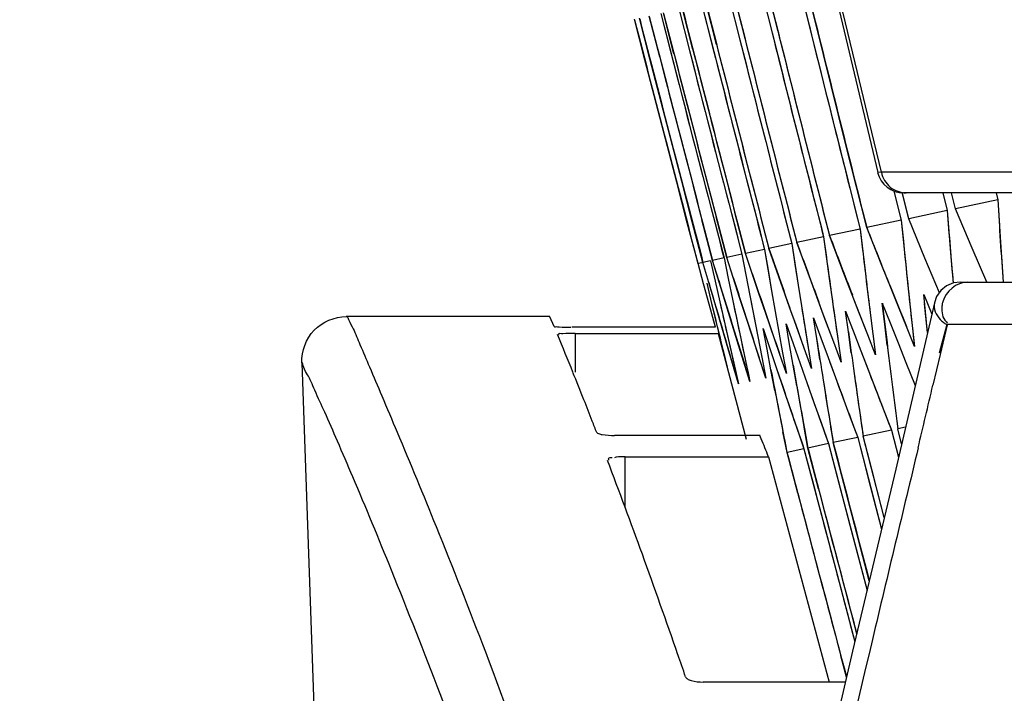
# Model space of a CAD drawing. Header units: millimetres. Extents: x 0 to 420, y 0 to 297.
# Tile 87 of 139: x 282.83 to 285.04, y 167.9 to 169.41. Entities that reach past the tile are written whole.
import ezdxf

# ---------------------------------------------------------------- set-up
doc = ezdxf.new("R2010")
doc.units = ezdxf.units.MM
doc.header["$LTSCALE"] = 23.1
doc.header["$PDMODE"] = 3
doc.header["$PDSIZE"] = 0.3125
doc.layers.get('0').update_dxf_attribs({"linetype": 'CONTINUOUS'})
doc.layers.get('Defpoints').update_dxf_attribs({"linetype": 'CONTINUOUS'})
for name, color, linetype in [('06___PRT_ALL_SURFS', 7, 'CONTINUOUS'), ('DIM_PILOTEES', 7, 'CONTINUOUS'), ('LAY0001', 7, 'CONTINUOUS')]:
    doc.layers.add(name, color=color, linetype=linetype)
doc.styles.get("Standard").update_dxf_attribs({"font": 'txt', "width": 0.7})
doc.dimstyles.new('DIMSTYLE_8', dxfattribs={"dimtxt": 2.5, "dimasz": 3.5, "dimexe": 2, "dimexo": 0, "dimgap": 2.5, "dimtad": 1, "dimdsep": 46, "dimtxsty": 'Standard', "dimblk": '_FILLED', "dimblk1": '_FILLED', "dimblk2": '_FILLED', "dimcen": 0.09, "dimazin": 2, "dimtp": 0.5, "dimtm": 0.5, "dimtfac": 1, "dimtofl": 0, "dimtmove": 0, "dimatfit": 3, "dimldrblk": '_FILLED', "dimfxl": 0, "dimtolj": 1, "dimarcsym": 0})

# ---------------------------------------------------------------- blocks, each defined once
blk = doc.blocks.new('_FILLED')
at = {"color": 0, "linetype": 'ByBlock'}
blk.add_solid([(0, 0), (-1, 0.14286), (-1, -0.14286)], dxfattribs=at)
blk = doc.blocks.new('*D15')
at = {"layer": 'Defpoints', "color": 0, "linetype": 'Continuous'}
for p in [(251.4334, 253.1331), (302.5299, 202.0365), (251.4334, 150.94), (353.6265, 150.94)]:
    blk.add_point(p, dxfattribs=at)
at = {"layer": 'DIM_PILOTEES', "color": 0, "linetype": 'Continuous', "lineweight": -2}
for p, q in [((251.4334, 150.94), (252.8476, 152.3542)), ((353.6265, 150.94), (352.2123, 152.3542))]:
    blk.add_line(p, q, dxfattribs=at)
blk.add_arc((302.5299, 202.0365), 72.2614, 317.775406, 222.224594, dxfattribs=at)
at = {"layer": 'DIM_PILOTEES', "color": 0, "linetype": 'Continuous', "lineweight": -2, "xscale": 3.5, "yscale": 3.5, "zscale": 3.5}
for p, rotation in [((251.4334, 150.94), 313.6122967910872), ((353.6265, 150.94), 226.3877032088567)]:
    blk.add_blockref('_FILLED', p, dxfattribs=dict(at, rotation=rotation))
at = {"layer": 'DIM_PILOTEES', "color": 0, "linetype": 'Continuous', "insert": (305.9941, 280.0544), "char_height": 2.5, "width": 14.285714, "attachment_point": 2, "rotation": 357.4576, "line_spacing_factor": 0.9}
blk.add_mtext('\\A1;{\\ftxt;\\W0.0001;\\H0.0001;\\~}{\\ftxt;\\W3.1428571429;\\H2.5; }{\\ftxt;\\W0.0001;\\H0.0001;\\~}{\\ftxt;\\W0.0001;\\H0.0001;\\~}{\\ftxt;\\W0.6666666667;\\H2.5; }{\\ftxt;\\W0.0001;\\H0.0001;\\~}', dxfattribs=at)

msp = doc.modelspace()

# ---------------------------------------------------------------- linework, layer by layer
at = {"color": 7, "linetype": 'Continuous'}
for p, q in [((284.6121, 169.3984), (284.5894, 169.49)), ((284.4912, 169.4691), (284.5142, 169.3776)), ((284.5275, 169.3804), (284.5046, 169.472)), ((284.5743, 169.4868), (284.597, 169.3952)), ((284.4188, 169.4537), (284.4419, 169.3622)), ((284.4534, 169.3647), (284.4303, 169.4562)), ((284.2941, 169.3308), (284.2707, 169.4223)), ((284.3054, 169.4296), (284.3288, 169.3382)), ((284.3367, 169.3399), (284.3134, 169.4313)), ((284.3568, 169.4406), (284.3801, 169.3491)), ((284.3898, 169.3512), (284.3666, 169.4427)), ((284.2289, 169.317), (284.2053, 169.4084)), ((284.2402, 169.3194), (284.2166, 169.4108)), ((284.262, 169.324), (284.2384, 169.4154)), ((284.2645, 169.4209), (284.2879, 169.3295)), ((284.6806, 169.1238), (284.6121, 169.3984)), ((284.3002, 169.0429), (284.2289, 169.317)), ((284.3114, 169.0453), (284.2402, 169.3194)), ((284.7265, 168.9407), (284.6806, 169.1238)), ((284.6839, 169.0476), (284.7116, 168.9375)), ((284.7591, 169.065), (284.751, 169.0645)), ((285.1993, 169.0648), (284.7591, 169.065)), ((284.324, 168.9516), (284.3002, 169.0429)), ((284.3352, 168.9539), (284.3114, 169.0453)), ((284.7876, 169.0228), (284.8039, 168.9572)), ((284.7876, 169.0228), (284.8039, 168.9572)), ((284.8206, 168.9607), (284.8067, 169.0166)), ((285.2548, 169.0187), (284.8092, 169.0187)), ((284.897, 169.0187), (284.9068, 168.979)), ((284.9253, 168.983), (284.9165, 169.0187)), ((285.0203, 169.0032), (284.9253, 168.983)), ((285.0165, 169.0187), (285.0203, 169.0032)), ((284.963, 168.8949), (284.9253, 168.983)), ((284.3806, 168.8672), (284.3568, 168.9585)), ((284.3825, 168.964), (284.4063, 168.8726)), ((284.4124, 168.8739), (284.3886, 168.9653)), ((284.4229, 168.9726), (284.4466, 168.8812)), ((284.4545, 168.8829), (284.4308, 168.9743)), ((284.9068, 168.979), (284.8206, 168.9607)), ((284.8571, 168.8724), (284.8206, 168.9607)), ((284.348, 168.8603), (284.324, 168.9516)), ((284.3591, 168.8626), (284.3352, 168.9539)), ((284.7116, 168.9375), (284.6429, 168.9229)), ((284.7116, 168.9375), (284.7171, 168.8907)), ((284.8039, 168.9572), (284.7265, 168.9407)), ((284.7618, 168.8521), (284.7265, 168.9407)), ((284.8039, 168.9572), (284.8086, 168.9101)), ((284.6297, 168.9201), (284.5697, 168.9074)), ((284.6297, 168.9201), (284.6361, 168.8734)), ((284.6769, 168.8341), (284.6429, 168.9229)), ((284.4973, 168.892), (284.4545, 168.8829)), ((284.4973, 168.892), (284.5052, 168.8456)), ((284.5583, 168.905), (284.5069, 168.894)), ((284.5384, 168.8046), (284.5069, 168.894)), ((284.5583, 168.905), (284.5655, 168.8584)), ((284.6025, 168.8183), (284.5697, 168.9074)), ((284.9958, 168.8187), (284.963, 168.8949)), ((284.4063, 168.8726), (284.3806, 168.8672)), ((284.4063, 168.8726), (284.4157, 168.8266)), ((284.4466, 168.8812), (284.4124, 168.8739)), ((284.4268, 168.829), (284.4124, 168.8739)), ((284.4466, 168.8812), (284.4553, 168.835)), ((284.4847, 168.7932), (284.4545, 168.8829)), ((284.8894, 168.7948), (284.8571, 168.8724)), ((284.3565, 168.8621), (284.348, 168.8603)), ((284.3603, 168.8149), (284.348, 168.8603)), ((284.3762, 168.8663), (284.3591, 168.8626)), ((284.3722, 168.8174), (284.3591, 168.8626)), ((284.3762, 168.8663), (284.3865, 168.8204)), ((284.3944, 168.8221), (284.3806, 168.8672)), ((284.4082, 168.7769), (284.3836, 168.8573)), ((284.5655, 168.8584), (284.5727, 168.8119)), ((284.7796, 168.8077), (284.7618, 168.8521)), ((284.4157, 168.8266), (284.4253, 168.7805)), ((284.4413, 168.784), (284.4268, 168.829)), ((284.4553, 168.835), (284.4641, 168.7888)), ((284.5052, 168.8456), (284.5132, 168.7992)), ((284.6941, 168.7896), (284.6769, 168.8341)), ((284.3728, 168.7694), (284.3603, 168.8149)), ((284.3675, 168.8164), (284.3785, 168.7706)), ((284.3854, 168.7721), (284.3722, 168.8174)), ((284.3865, 168.8204), (284.3968, 168.7745)), ((284.5543, 168.7599), (284.5384, 168.8046)), ((284.5727, 168.8119), (284.5874, 168.7186)), ((284.6328, 168.7364), (284.6025, 168.8183)), ((284.7974, 168.7633), (284.7796, 168.8077)), ((284.9367, 168.8187), (285.3817, 168.8187)), ((284.4559, 168.7389), (284.4413, 168.784)), ((284.4641, 168.7888), (284.4819, 168.6962)), ((284.4999, 168.7483), (284.4847, 168.7932)), ((284.5132, 168.7992), (284.5295, 168.7063)), ((284.7091, 168.7508), (284.6941, 168.7896)), ((284.8542, 168.7908), (284.8724, 168.7466)), ((284.8589, 168.7437), (284.8542, 168.7908)), ((284.8833, 168.786), (284.8781, 168.7717)), ((284.3871, 168.7174), (284.3728, 168.7694)), ((284.3785, 168.7706), (284.4008, 168.6789)), ((284.4119, 168.6813), (284.3854, 168.7721)), ((284.3968, 168.7745), (284.4176, 168.6825)), ((284.4361, 168.6865), (284.4082, 168.7769)), ((284.4253, 168.7805), (284.4446, 168.6882)), ((284.5671, 168.724), (284.5543, 168.7599)), ((284.6328, 168.7364), (284.619, 168.7736)), ((284.7614, 168.7711), (284.779, 168.7268)), ((284.7669, 168.7242), (284.7614, 168.7711)), ((284.8153, 168.7188), (284.7974, 168.7633)), ((284.8232, 168.7687), (284.8282, 168.7215)), ((284.8628, 168.7052), (284.8563, 168.7696)), ((284.8783, 168.7723), (284.8781, 168.7717)), ((284.0157, 168.7413), (283.5589, 168.7413)), ((284.0155, 168.7407), (284.0152, 168.7413)), ((284.0252, 168.7193), (284.0155, 168.7407)), ((284.4706, 168.6938), (284.4559, 168.7389)), ((284.6071, 168.7383), (284.6234, 168.6937)), ((284.6142, 168.6917), (284.6071, 168.7383)), ((284.679, 168.7536), (284.696, 168.7092)), ((284.6854, 168.7069), (284.679, 168.7536)), ((284.7286, 168.7003), (284.7091, 168.7508)), ((284.7342, 168.7498), (284.7401, 168.7027)), ((284.3875, 168.7174), (284.0647, 168.7174)), ((284.5454, 168.7252), (284.5611, 168.6805)), ((284.5534, 168.6788), (284.5454, 168.7252)), ((284.5863, 168.6701), (284.5671, 168.724)), ((284.5874, 168.7186), (284.5949, 168.6719)), ((284.6523, 168.6841), (284.6328, 168.7364)), ((284.6556, 168.7331), (284.6623, 168.6862)), ((284.7726, 168.6773), (284.7669, 168.7242)), ((284.779, 168.7268), (284.7967, 168.6825)), ((284.8333, 168.6742), (284.8153, 168.7188)), ((284.8282, 168.7215), (284.8333, 168.6742)), ((284.906, 168.7233), (284.8886, 168.6593)), ((284.9066, 168.7228), (284.8911, 168.6562)), ((284.9783, 168.7235), (284.906, 168.7233)), ((285.1223, 168.7237), (284.9783, 168.7235)), ((284.0733, 168.6162), (284.0733, 168.7033)), ((284.0733, 168.7033), (284.3934, 168.7033)), ((284.3934, 168.7033), (284.4561, 168.4663)), ((284.4853, 168.6486), (284.4706, 168.6938)), ((284.4819, 168.6962), (284.491, 168.6498)), ((284.4941, 168.7142), (284.5092, 168.6694)), ((284.5028, 168.6681), (284.4941, 168.7142)), ((284.5295, 168.7063), (284.5378, 168.6597)), ((284.6234, 168.6937), (284.6398, 168.6491)), ((284.6918, 168.6601), (284.6854, 168.7069)), ((284.696, 168.7092), (284.7131, 168.6647)), ((284.746, 168.6556), (284.7286, 168.7003)), ((284.7401, 168.7027), (284.746, 168.6556)), ((284.4008, 168.6789), (284.4133, 168.6281)), ((284.4253, 168.6359), (284.4119, 168.6813)), ((284.4176, 168.6825), (284.4282, 168.6364)), ((284.4502, 168.6411), (284.4361, 168.6865)), ((284.4446, 168.6882), (284.4544, 168.642)), ((284.5614, 168.6324), (284.5534, 168.6788)), ((284.5611, 168.6805), (284.5769, 168.6358)), ((284.5949, 168.6719), (284.6025, 168.6251)), ((284.6215, 168.6452), (284.6142, 168.6917)), ((284.6691, 168.6393), (284.6523, 168.6841)), ((284.6623, 168.6862), (284.6691, 168.6393)), ((284.7967, 168.6825), (284.8144, 168.6381)), ((284.5001, 168.6034), (284.4853, 168.6486)), ((284.491, 168.6498), (284.5001, 168.6034)), ((284.5116, 168.6218), (284.5028, 168.6681)), ((284.5092, 168.6694), (284.5243, 168.6246)), ((284.5462, 168.6132), (284.5307, 168.6583)), ((284.5378, 168.6597), (284.5462, 168.6132)), ((284.6025, 168.6251), (284.5863, 168.6701)), ((284.6398, 168.6491), (284.6729, 168.5598)), ((284.7131, 168.6647), (284.7474, 168.5756)), ((284.8911, 168.6562), (284.8749, 168.5871)), ((283.459, 168.6378), (283.6435, 163.3547)), ((284.4388, 168.5903), (284.4253, 168.6359)), ((284.4282, 168.6364), (284.4388, 168.5903)), ((284.4643, 168.5958), (284.4502, 168.6411)), ((284.4544, 168.642), (284.4643, 168.5958)), ((284.5769, 168.6358), (284.5928, 168.591)), ((284.6432, 168.6402), (284.6563, 168.6045)), ((284.8144, 168.6381), (284.8351, 168.5864)), ((284.5243, 168.6246), (284.5549, 168.5346)), ((284.5322, 168.6013), (284.5396, 168.5796)), ((284.5928, 168.591), (284.6088, 168.5461)), ((284.7474, 168.5756), (284.7647, 168.5309)), ((284.6088, 168.5461), (284.6248, 168.5012)), ((284.6729, 168.5598), (284.6896, 168.515)), ((284.5549, 168.5346), (284.5702, 168.4896)), ((284.7647, 168.5309), (284.782, 168.4862)), ((284.6248, 168.5012), (284.6409, 168.4562)), ((284.6896, 168.515), (284.7063, 168.4701)), ((284.4875, 168.4746), (284.1607, 168.4746)), ((284.4899, 168.4667), (284.4867, 168.4743)), ((284.5477, 168.4364), (284.5385, 168.4828)), ((284.5702, 168.4896), (284.5857, 168.4445)), ((284.5943, 168.4463), (284.586, 168.4929)), ((284.782, 168.4862), (284.7184, 168.4727)), ((284.7421, 168.3813), (284.7184, 168.4727)), ((284.782, 168.4862), (284.7976, 168.4256)), ((284.8133, 168.4929), (284.7959, 168.4892)), ((284.8046, 168.4554), (284.7959, 168.4892)), ((284.6409, 168.4562), (284.5943, 168.4463)), ((284.6409, 168.4562), (284.6647, 168.3649)), ((284.7063, 168.4701), (284.6513, 168.4584)), ((284.6751, 168.3671), (284.6513, 168.4584)), ((284.7063, 168.4701), (284.73, 168.3787)), ((284.5857, 168.4445), (284.5477, 168.4364)), ((284.5717, 168.3451), (284.5477, 168.4364)), ((284.5857, 168.4445), (284.6097, 168.3532)), ((284.6183, 168.355), (284.5943, 168.4463)), ((284.1848, 168.3123), (284.1847, 168.4269)), ((284.1847, 168.4269), (284.5062, 168.4269)), ((284.5062, 168.4269), (284.6423, 167.9214)), ((284.6647, 168.3649), (284.7271, 168.127)), ((284.7322, 168.1487), (284.6751, 168.3671)), ((284.73, 168.3787), (284.7596, 168.2646)), ((284.7657, 168.2902), (284.7421, 168.3813)), ((284.7041, 168.0298), (284.698, 168.0527)), ((284.7041, 168.0298), (284.698, 168.0527)), ((284.6895, 168.0505), (284.6998, 168.0118)), ((284.6895, 168.0505), (284.6998, 168.0118)), ((284.6813, 167.9323), (284.6685, 167.98)), ((284.6787, 167.9214), (284.3597, 167.9214))]:
    msp.add_line(p, q, dxfattribs=at)
for points in [[(282.182, 183.5296), (282.3551, 182.0731), (282.5489, 180.6036), (282.7612, 179.1382), (282.992, 177.6771), (283.2413, 176.2207), (283.509, 174.7691), (283.7951, 173.3226), (284.0995, 171.8814), (284.4221, 170.4458), (284.751, 169.0645)], [(284.9368, 168.8187), (284.9208, 168.8166), (284.9054, 168.8099), (284.8926, 168.7994), (284.8833, 168.786)], [(284.8784, 168.7722), (284.7914, 168.3987), (284.6948, 167.9905), (284.6102, 167.6257), (284.5366, 167.3039), (284.473, 167.0247), (284.4236, 166.8094)]]:
    msp.add_lwpolyline(points, dxfattribs=at)
for centre, radius, start, end in [((396.3825, 196.371), 114.9147, 186.41572, 193.746072), ((429.7685, 205.8251), 149.7573, 194.085953, 194.266472), ((429.7852, 205.7744), 149.7476, 194.065773, 194.246301), ((429.8743, 205.5097), 149.6988, 193.960185, 194.097309), ((429.6752, 206.1001), 149.8078, 194.195609, 194.37608), ((429.6903, 206.0563), 149.8, 194.178152, 194.358631), ((429.5282, 206.5299), 149.8869, 194.366994, 194.511314), ((429.5387, 206.4997), 149.8815, 194.354936, 194.49926), ((429.5934, 206.3345), 149.8494, 194.28926, 194.469693), ((429.6064, 206.2976), 149.8429, 194.274509, 194.454949), ((429.4427, 206.7844), 149.9357, 194.468241, 194.612526), ((429.4751, 206.6852), 149.9158, 194.428872, 194.573171), ((429.483, 206.6617), 149.9113, 194.419498, 194.563801), ((284.8092, 169.0787), 0.06, 193.7484, 270), ((311.1662, 170.6093), 26.1952, 183.5153, 183.91955), ((311.4874, 171.1099), 26.6659, 184.58337, 184.9341), ((311.9005, 171.6308), 27.2282, 185.73465, 186.03382), ((312.7733, 172.719), 28.3988, 187.78242, 188.06834), ((312.3159, 172.1655), 27.7924, 186.76703, 187.05961), ((322.5499, 181.6833), 40.1885, 198.77533, 198.91096), ((275.9104, 165.3229), 8.7968, 21.98555, 22.58092), ((312.4707, 172.0181), 27.8989, 186.87762, 187.26688), ((312.9364, 172.5736), 28.5144, 187.88843, 188.26877), ((313.9643, 173.7421), 29.8436, 189.85848, 190.13039), ((313.446, 173.1497), 29.1744, 188.8821, 189.25347), ((274.6243, 164.8136), 10.18, 21.55828, 21.93346), ((314.5636, 174.3642), 30.5957, 190.81783, 191.08294), ((232.4038, 180.9166), 53.9002, 346.62365, 346.77665), ((273.8615, 164.5069), 11.0022, 21.31789, 21.5839), ((273.1134, 164.2153), 11.8051, 21.18325, 21.31665), ((280.8971, 166.9703), 3.892, 21.9786, 22.6113), ((271.0049, 163.412), 14.0615, 19.94228, 20.85845), ((429.4483, 206.5697), 149.8344, 194.780255, 194.924674), ((429.4977, 206.4212), 149.8055, 194.721226, 194.840931), ((429.5086, 206.3874), 149.7987, 194.707836, 194.82739), ((269.3794, 162.8237), 15.7901, 19.07042, 19.93695), ((268.6681, 162.5769), 16.5431, 18.89154, 19.0736)]:
    msp.add_arc(centre, radius, start, end, dxfattribs=at)
for points, knots in [([(284.7593, 169.065), (284.7608, 169.0586), (284.7653, 169.046), (284.7825, 169.0261), (284.8024, 169.0187), (284.8152, 169.0187)], [0, 0, 0, 0, 0.254772, 0.508111, 1, 1, 1, 1]), ([(284.8969, 168.7743), (284.8962, 168.7717), (284.8952, 168.7666), (284.8949, 168.7613), (284.8949, 168.7587)], [0, 0, 0, 0, 0.501364, 1, 1, 1, 1]), ([(283.4592, 168.6376), (283.4587, 168.6637), (283.4784, 168.7189), (283.5329, 168.7407), (283.559, 168.7411)], [0, 0, 0, 0, 0.500092, 1, 1, 1, 1]), ([(283.5589, 168.7413), (283.5618, 168.7414), (283.5663, 168.728), (283.5769, 168.7106), (283.5918, 168.673), (283.6132, 168.6237), (283.6409, 168.5579), (283.6914, 168.4391), (283.7702, 168.2481), (283.8815, 167.9656), (284.0122, 167.6077), (284.1559, 167.1685), (284.2545, 166.8479), (284.3078, 166.6739)], [0, 0, 0, 0, 0.003916, 0.014412, 0.031869, 0.05657, 0.088788, 0.128765, 0.232786, 0.370228, 0.542715, 0.752004, 1, 1, 1, 1]), ([(284.0251, 168.7193), (284.0255, 168.7182), (284.0308, 168.7191), (284.0339, 168.7181), (284.0367, 168.718)], [0, 0, 0, 0, 0.284617, 1, 1, 1, 1]), ([(284.8912, 168.7349), (284.8933, 168.7327), (284.898, 168.7286), (284.9032, 168.725), (284.906, 168.7233)], [0, 0, 0, 0, 0.482024, 1, 1, 1, 1]), ([(284.0445, 168.7026), (284.0415, 168.7024), (284.0326, 168.7043), (284.0362, 168.7009), (284.0367, 168.7009)], [0, 0, 0, 0, 0.849563, 1, 1, 1, 1]), ([(284.2052, 166.5999), (284.1543, 166.7717), (284.0563, 167.0877), (283.9094, 167.5189), (283.7797, 167.8718), (283.67, 168.1505), (283.592, 168.3395), (283.5415, 168.4566), (283.513, 168.5225), (283.4907, 168.5692), (283.4744, 168.6102), (283.465, 168.62), (283.4602, 168.64), (283.4592, 168.6378)], [0, 0, 0, 0, 0.247498, 0.456867, 0.629274, 0.766629, 0.870887, 0.911094, 0.943591, 0.968556, 0.986164, 0.996588, 1, 1, 1, 1]), ([(284.1208, 168.4811), (284.1214, 168.4797), (284.1263, 168.478), (284.1302, 168.4771), (284.1331, 168.4766)], [0, 0, 0, 0, 0.337052, 1, 1, 1, 1]), ([(284.8418, 168.447), (284.8077, 168.3037), (284.6904, 167.8168), (284.5793, 167.3285), (284.5007, 166.9839)], [0, 0, 0, 0, 0.294135, 1, 1, 1, 1]), ([(284.1557, 168.4245), (284.1527, 168.4239), (284.1443, 168.4252), (284.1476, 168.4195), (284.1488, 168.4193)], [0, 0, 0, 0, 0.725681, 1, 1, 1, 1]), ([(284.1847, 168.4269), (284.1778, 168.4269), (284.1702, 168.4271), (284.1616, 168.4253), (284.1608, 168.4244)], [0, 0, 0, 0, 0.857233, 1, 1, 1, 1]), ([(284.32, 167.9331), (284.3207, 167.9312), (284.325, 167.9277), (284.3297, 167.9258), (284.3327, 167.9249)], [0, 0, 0, 0, 0.392402, 1, 1, 1, 1])]:
    msp.add_open_spline(points, degree=3, knots=knots, dxfattribs=at)
for points in [[(284.9523, 168.8187), (284.9286, 168.8187), (284.9027, 168.7972), (284.8969, 168.7743)], [(284.8781, 168.7718), (284.8752, 168.7591), (284.882, 168.7442), (284.8912, 168.7349)], [(284.8949, 168.7587), (284.8949, 168.7475), (284.8976, 168.7324), (284.9078, 168.7277)], [(284.0367, 168.718), (284.0454, 168.7175), (284.054, 168.7173), (284.0626, 168.7176)], [(284.0728, 168.7033), (284.0634, 168.7033), (284.0539, 168.7032), (284.0445, 168.7026)], [(284.1331, 168.4766), (284.1422, 168.4751), (284.1515, 168.4747), (284.1607, 168.4747)], [(284.3327, 167.9249), (284.3414, 167.9223), (284.3507, 167.9215), (284.3597, 167.9215)]]:
    msp.add_open_spline(points, degree=3, dxfattribs=at)
at = {"layer": '06___PRT_ALL_SURFS', "color": 7, "linetype": 'Continuous'}
msp.add_open_spline([(282.2073, 189.5207), (282.3281, 187.8025), (282.9551, 180.944), (284.1642, 174.1371), (285.4063, 169.1248)], degree=3, knots=[0, 0, 0, 0, 0.250129, 1, 1, 1, 1], dxfattribs=at)
at = {"layer": 'LAY0001', "color": 7, "linetype": 'Continuous'}
for p, q in [((284.4912, 169.4691), (284.5372, 169.2861)), ((284.5743, 169.4868), (284.6198, 169.3037)), ((284.4188, 169.4537), (284.465, 169.2707)), ((284.3054, 169.4296), (284.3522, 169.2468)), ((284.3568, 169.4406), (284.4034, 169.2576)), ((284.2645, 169.4209), (284.3115, 169.2381)), ((284.7876, 169.0228), (284.8039, 168.9572)), ((284.8206, 168.9607), (284.8064, 169.018)), ((284.8067, 169.0166), (284.8064, 169.018)), ((284.897, 169.0187), (284.9068, 168.979)), ((284.9253, 168.983), (284.9165, 169.0187)), ((285.0165, 169.0187), (285.0203, 169.0032)), ((285.0203, 169.0032), (285.0263, 168.9083)), ((284.963, 168.8949), (284.9253, 168.983)), ((284.8571, 168.8724), (284.8206, 168.9607)), ((284.9068, 168.979), (284.9145, 168.8845)), ((284.7116, 168.9375), (284.7227, 168.8437)), ((284.8039, 168.9572), (284.8134, 168.863)), ((284.6297, 168.9201), (284.6425, 168.8267)), ((284.4973, 168.892), (284.5132, 168.7992)), ((284.5583, 168.905), (284.5727, 168.8119)), ((284.9958, 168.8187), (284.963, 168.8949)), ((285.0263, 168.9083), (285.0323, 168.8187)), ((285.0263, 168.9083), (285.0323, 168.8187)), ((284.4063, 168.8726), (284.4157, 168.8266)), ((284.4268, 168.829), (284.4124, 168.8739)), ((284.4466, 168.8812), (284.4641, 168.7888)), ((284.4695, 168.8381), (284.4545, 168.8829)), ((284.8894, 168.7948), (284.8571, 168.8724)), ((284.9145, 168.8845), (284.9204, 168.8164)), ((284.3603, 168.8149), (284.348, 168.8603)), ((284.3722, 168.8174), (284.3591, 168.8626)), ((284.3762, 168.8663), (284.3865, 168.8204)), ((284.3944, 168.8221), (284.3806, 168.8672)), ((284.4157, 168.8266), (284.4253, 168.7805)), ((284.6425, 168.8267), (284.649, 168.7799)), ((284.3728, 168.7694), (284.3603, 168.8149)), ((284.3675, 168.8164), (284.3785, 168.7706)), ((284.3865, 168.8204), (284.3968, 168.7745)), ((284.5727, 168.8119), (284.58, 168.7652)), ((284.4641, 168.7888), (284.473, 168.7425)), ((284.5132, 168.7992), (284.5213, 168.7528)), ((284.7042, 168.7633), (284.6941, 168.7896)), ((284.8542, 168.7908), (284.8725, 168.7465)), ((284.8628, 168.7052), (284.8542, 168.7908)), ((284.3871, 168.7174), (284.3728, 168.7694)), ((284.5643, 168.7319), (284.5543, 168.7599)), ((284.6291, 168.7464), (284.619, 168.7736)), ((284.7286, 168.7003), (284.7042, 168.7633)), ((284.7614, 168.7711), (284.779, 168.7268)), ((284.473, 168.7425), (284.4819, 168.6962)), ((284.5097, 168.7196), (284.4999, 168.7483)), ((284.5213, 168.7528), (284.5295, 168.7063)), ((284.6071, 168.7383), (284.6234, 168.6937)), ((284.6142, 168.6917), (284.6071, 168.7383)), ((284.6523, 168.6841), (284.6291, 168.7464)), ((284.679, 168.7536), (284.696, 168.7092)), ((284.6854, 168.7069), (284.679, 168.7536)), ((284.5307, 168.6583), (284.5097, 168.7196)), ((284.5454, 168.7252), (284.5611, 168.6805)), ((284.5534, 168.6788), (284.5454, 168.7252)), ((284.5863, 168.6701), (284.5643, 168.7319)), ((284.779, 168.7268), (284.7967, 168.6825)), ((284.8333, 168.6742), (284.8153, 168.7188)), ((284.4819, 168.6962), (284.491, 168.6498)), ((284.4941, 168.7142), (284.5092, 168.6694)), ((284.5028, 168.6681), (284.4941, 168.7142)), ((284.5295, 168.7063), (284.5378, 168.6597)), ((284.6234, 168.6937), (284.6398, 168.6491)), ((284.696, 168.7092), (284.7131, 168.6647)), ((284.746, 168.6556), (284.7286, 168.7003)), ((284.5614, 168.6324), (284.5534, 168.6788)), ((284.5611, 168.6805), (284.5769, 168.6358)), ((284.5949, 168.6719), (284.6025, 168.6251)), ((284.6691, 168.6393), (284.6523, 168.6841)), ((284.6623, 168.6862), (284.6691, 168.6393)), ((284.7967, 168.6825), (284.8144, 168.6381)), ((284.5001, 168.6034), (284.4853, 168.6486)), ((284.491, 168.6498), (284.5001, 168.6034)), ((284.5116, 168.6218), (284.5028, 168.6681)), ((284.5092, 168.6694), (284.5243, 168.6246)), ((284.5462, 168.6132), (284.5307, 168.6583)), ((284.5378, 168.6597), (284.5462, 168.6132)), ((284.6025, 168.6251), (284.5863, 168.6701)), ((284.6398, 168.6491), (284.6563, 168.6045)), ((284.7131, 168.6647), (284.7302, 168.6202)), ((284.4121, 168.633), (284.4133, 168.6281)), ((284.5695, 168.5859), (284.5614, 168.6324)), ((284.5769, 168.6358), (284.5928, 168.591)), ((284.8144, 168.6381), (284.8351, 168.5864)), ((284.5205, 168.5755), (284.5116, 168.6218)), ((284.5243, 168.6246), (284.5396, 168.5796)), ((284.7657, 168.2902), (284.7184, 168.4727)), ((284.782, 168.4862), (284.7976, 168.4256)), ((284.8046, 168.4554), (284.7959, 168.4892)), ((284.6409, 168.4562), (284.6886, 168.2735)), ((284.7063, 168.4701), (284.7596, 168.2646)), ((284.5481, 168.4346), (284.5477, 168.4364)), ((284.5857, 168.4445), (284.6337, 168.2619)), ((284.5949, 168.4442), (284.5943, 168.4463)), ((284.6886, 168.2735), (284.7271, 168.127)), ((284.6886, 168.2735), (284.7271, 168.127)), ((284.6337, 168.2619), (284.6998, 168.0118))]:
    msp.add_line(p, q, dxfattribs=at)
for points in [[(285.0203, 169.0032), (285.0232, 168.9557), (285.0263, 168.9083)], [(284.9068, 168.979), (284.9106, 168.9318), (284.9145, 168.8845)]]:
    msp.add_lwpolyline(points, dxfattribs=at)
for centre, radius, start, end in [((429.8913, 205.4517), 149.6859, 193.901144, 194.117851), ((429.7885, 205.7753), 149.751, 194.029669, 194.2463), ((429.6934, 206.0571), 149.8032, 194.142057, 194.358629), ((429.5386, 206.4997), 149.8814, 194.319547, 194.535341), ((429.6093, 206.2984), 149.8459, 194.238422, 194.454947), ((429.4053, 206.9117), 149.9652, 194.482766, 194.69867), ((429.4173, 206.8679), 149.9542, 194.465931, 194.681526), ((429.4427, 206.7844), 149.9357, 194.432605, 194.648596), ((429.4829, 206.6617), 149.9113, 194.383991, 194.599876), ((429.8665, 205.5078), 149.6908, 193.996299, 194.140765), ((429.6721, 206.0993), 149.8046, 194.231702, 194.376081), ((429.7652, 205.8243), 149.7538, 194.122056, 194.266473), ((429.5228, 206.5285), 149.8814, 194.403073, 194.547396), ((429.5906, 206.3338), 149.8464, 194.325346, 194.469694), ((429.4701, 206.684), 149.9107, 194.464946, 194.609248), ((327.5415, 185.9503), 46.0701, 201.66704, 201.8451), ((326.0828, 184.7607), 44.3632, 200.91612, 201.10063), ((323.4236, 182.5748), 41.2514, 199.36852, 199.56619), ((324.712, 183.6372), 42.7595, 200.15008, 200.34112), ((311.9823, 171.6393), 27.3104, 185.83458, 186.23291), ((321.2651, 180.6763), 38.6965, 197.828, 198.10878), ((322.2795, 181.5913), 39.9028, 198.63921, 198.77533), ((312.404, 172.1763), 27.8812, 186.86478, 187.25429), ((319.2281, 178.9144), 36.2889, 196.15518, 196.52875), ((320.2458, 179.7831), 37.4895, 197.00014, 197.3622), ((327.9685, 186.1215), 46.5301, 201.845, 201.96307), ((316.5799, 176.5599), 33.1301, 193.59831, 193.84322), ((315.8758, 175.8614), 32.2669, 192.68749, 193.02289), ((315.1771, 175.1823), 31.4111, 191.75967, 192.10416), ((313.3757, 173.309), 29.1519, 188.96689, 189.15272), ((312.8678, 172.7323), 28.4943, 187.97305, 188.16336), ((312.4122, 172.0108), 27.8399, 186.68274, 187.26722), ((312.8099, 172.5559), 28.3867, 187.79287, 187.98345), ((313.3103, 173.1284), 29.0371, 188.78878, 188.97488), ((325.2723, 183.6405), 43.3098, 200.31462, 200.50425), ((312.9682, 172.5781), 28.5465, 187.98354, 188.26865), ((326.6759, 184.7815), 44.9514, 201.07129, 201.25437), ((314.0373, 173.755), 29.9177, 189.94923, 190.22081), ((323.9534, 182.5621), 41.7666, 199.54249, 199.73875), ((313.48, 173.1552), 29.2089, 188.97498, 189.25334), ((314.6416, 174.3794), 30.6752, 190.90632, 191.17109), ((322.714, 181.5415), 40.315, 198.75451, 198.95748), ((429.5877, 206.1667), 149.7615, 194.583416, 194.705886), ((429.4496, 206.5701), 149.8358, 194.744867, 194.943572), ((429.5109, 206.3881), 149.8012, 194.672579, 194.836486)]:
    msp.add_arc(centre, radius, start, end, dxfattribs=at)

# ---------------------------------------------------------------- dimensions: what is measured, and where the dimension line sits
at = {"layer": 'DIM_PILOTEES', "color": 2, "linetype": 'Continuous'}
dim = msp.add_angular_dim_3p(base=(251.4334, 253.1331), center=(302.5299, 202.0365), p1=(353.6265, 150.94), p2=(251.4334, 150.94), text='{\\ftxt;\\W0.0001;\\H0.0001;\\~}{\\ftxt;\\W3.1428571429;\\H2.5; }{\\ftxt;\\W0.0001;\\H0.0001;\\~}{\\ftxt;\\W0.0001;\\H0.0001;\\~}{\\ftxt;\\W0.6666666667;\\H2.5; }{\\ftxt;\\W0.0001;\\H0.0001;\\~}', dimstyle='DIMSTYLE_8', dxfattribs=at)
dim.commit()
dim.dimension.update_dxf_attribs({"geometry": '*D15', "text_midpoint": (305.7353, 274.2269), "dimtype": 165})

doc.saveas('drawing.dxf')
